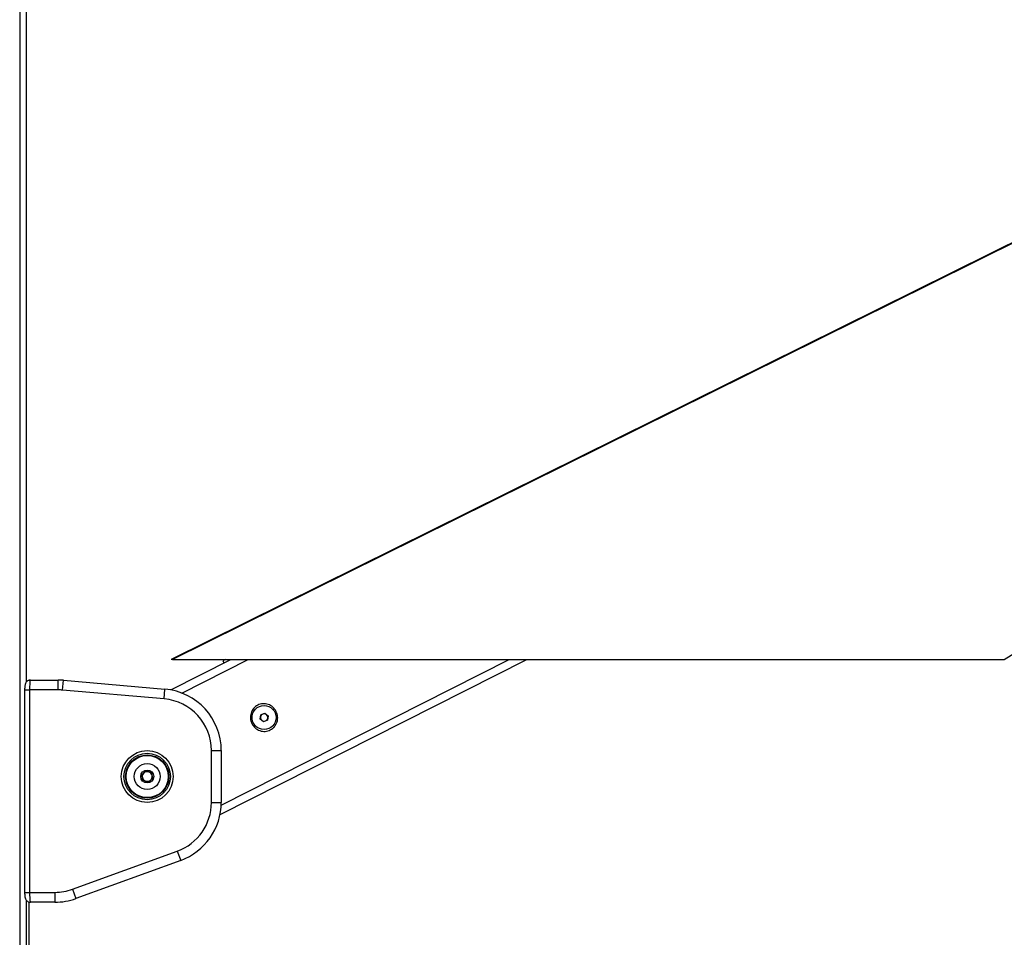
# Paper-space layout 'Surface Plate' of a CAD drawing. Header units: millimetres. Extents: x 2386 to 18395, y 1192 to 15955.
# Tile 10 of 48: x 3287 to 4084, y 5745 to 6489. Entities that reach past the tile are written whole.
import ezdxf

# ---------------------------------------------------------------- set-up
doc = ezdxf.new("R2010")
doc.units = ezdxf.units.MM
doc.layers.add('COMPONENT_GEOMETRY', color=7, linetype='Continuous')
doc.styles.add('SLDTEXTSTYLE1', font='TXT', dxfattribs={"width": 0.75})
doc.dimstyles.new('SLDDIMSTYLE0', dxfattribs={"dimtxt": 100, "dimasz": 6.604, "dimexe": 0, "dimexo": 0.0625, "dimgap": 25, "dimtad": 0, "dimtih": 1, "dimtoh": 1, "dimdec": 0, "dimlfac": 0.5, "dimrnd": 1e-09, "dimzin": 12, "dimdsep": 46, "dimtxsty": 'SLDTEXTSTYLE1', "dimsah": 1, "dimcen": 0.09, "dimadec": 0, "dimazin": 3, "dimtfac": 1, "dimtdec": 0, "dimtofl": 0, "dimtmove": 0, "dimatfit": 3, "dimfxl": 1, "dimfrac": 2, "dimtolj": 1, "dimtzin": 12, "dimarcsym": 0})

# ---------------------------------------------------------------- blocks, each defined once
blk = doc.blocks.new('_D_5')
at = {"layer": 'COMPONENT_GEOMETRY', "color": 7, "ltscale": 2}
for p, q in [((10064.61, 5970.28), (10176.21, 5970.28)), ((10169.86, 5970.28), (10169.86, 3818.65)), ((10169.86, 1508.27), (10169.86, 3659.9)), ((3457.91, 1508.27), (10176.21, 1508.27))]:
    blk.add_line(p, q, dxfattribs=at)
for points in [[(10169.86, 5970.28), (10168.85, 5963.68), (10170.88, 5963.68)], [(10169.86, 1508.27), (10170.88, 1514.88), (10168.85, 1514.88)]]:
    blk.add_solid(points, dxfattribs=at)
at = {"layer": 'COMPONENT_GEOMETRY', "color": 7, "ltscale": 2, "insert": (10022.09, 3788.81), "char_height": 100, "attachment_point": 1, "style": 'SLDTEXTSTYLE1'}
blk.add_mtext('2231', dxfattribs=at)

psp = doc.layouts.new('Surface Plate')

# ---------------------------------------------------------------- linework, layer by layer
at = {"color": 8, "linetype": 'Continuous', "lineweight": 25, "ltscale": 2}
for p, q in [((3286.68, 7303.27), (3286.68, 1555.27)), ((3292.32, 5952.38), (3292.32, 7123.36)), ((4084.08, 5970.28), (4134.04, 6001.69)), ((3418.04, 5943.14), (3471.78, 5970.28)), ((3449.91, 5852.44), (3683.21, 5970.28)), ((3290.69, 5945.72), (3294.69, 5945.72)), ((3290.69, 5781.72), (3294.69, 5781.72)), ((3292.32, 1555.27), (3292.32, 5775.07))]:
    psp.add_line(p, q, dxfattribs=at)
at = {"color": 7, "linetype": 'Continuous', "lineweight": 25, "ltscale": 2}
for p, q in [((3292.33, 5952.39), (3292.33, 7123.36)), ((4756.75, 6638.18), (3409.28, 5970.31)), ((3409.04, 5945.69), (3457.72, 5970.28)), ((3410.3, 5970.28), (4084.08, 5970.28)), ((3449, 5844.88), (3697.27, 5970.28)), ((3453.24, 5970.26), (3451.29, 5969.27)), ((3451.29, 5969.27), (3452.19, 5967.49)), ((3293.97, 5953.72), (3295.32, 5953.72)), ((3295.32, 5953.72), (3317.77, 5953.72)), ((3317.77, 5945.72), (3317.77, 5953.72)), ((3321.43, 5945.56), (3322.13, 5953.53)), ((3322.13, 5953.53), (3404.31, 5946.34)), ((3290.69, 5945.72), (3290.69, 5781.72)), ((3294.69, 5945.72), (3294.69, 5781.72)), ((3317.77, 5945.72), (3294.69, 5945.72)), ((3403.61, 5938.37), (3321.43, 5945.56)), ((3403.61, 5938.37), (3404.31, 5946.34)), ((3481.34, 5922.09), (3481.87, 5925.51)), ((3481.87, 5925.51), (3485.1, 5926.77)), ((3485.1, 5926.77), (3487.8, 5924.6)), ((3484.04, 5919.92), (3481.34, 5922.09)), ((3487.27, 5921.18), (3484.04, 5919.92)), ((3487.8, 5924.6), (3487.27, 5921.18)), ((3441.95, 5896.53), (3449.95, 5896.53)), ((3441.95, 5854.59), (3441.95, 5896.53)), ((3449.95, 5896.53), (3449.95, 5854.59)), ((3385.56, 5877), (3389.01, 5880.08)), ((3386.51, 5872.48), (3385.56, 5877)), ((3385.79, 5875.91), (3386.58, 5877.91)), ((3388.18, 5879.34), (3390.3, 5879.65)), ((3389.01, 5880.08), (3393.4, 5878.63)), ((3392.34, 5878.98), (3393.67, 5877.3)), ((3393.4, 5878.63), (3394.34, 5874.11)), ((3387.57, 5872.13), (3386.23, 5873.81)), ((3390.89, 5871.04), (3386.51, 5872.48)), ((3391.73, 5871.78), (3389.6, 5871.46)), ((3394.34, 5874.11), (3390.89, 5871.04)), ((3394.11, 5875.2), (3393.33, 5873.21)), ((3441.95, 5854.59), (3449.95, 5854.59)), ((3329.5, 5784.25), (3414.32, 5815.12)), ((3414.32, 5815.12), (3417.05, 5807.6)), ((3417.05, 5807.6), (3332.24, 5776.73)), ((3294.69, 5781.72), (3315.13, 5781.72)), ((3315.13, 5781.72), (3315.13, 5773.72)), ((3329.5, 5784.25), (3332.24, 5776.73)), ((3292.33, 1555.27), (3292.33, 5775.06)), ((3293.97, 5773.72), (3295.32, 5773.72)), ((3293.97, 5773.72), (3293.97, 5161.55)), ((3315.13, 5773.72), (3295.32, 5773.72))]:
    psp.add_line(p, q, dxfattribs=at)
at = {"color": 8, "linetype": 'Continuous', "lineweight": 25, "ltscale": 2, "flags": 128}
psp.add_lwpolyline([(4757.33, 6637.97), (4467.91, 6494.51), (4245.92, 6384.47), (4023.92, 6274.43), (3579.92, 6054.36), (3410.3, 5970.28)], dxfattribs=at)
at = {"color": 7, "linetype": 'Continuous', "lineweight": 25, "ltscale": 4}
for centre, radius in [((3484.57, 5923.34), 9.75), ((3389.95, 5875.56), 21), ((3389.95, 5875.56), 18.8), ((3389.95, 5875.56), 17.5), ((3389.95, 5875.56), 17.1), ((3389.95, 5875.56), 10.5), ((3389.95, 5875.56), 5.25)]:
    psp.add_circle(centre, radius, dxfattribs=at)
for centre, radius, start, end in [((3317.77, 5903.72), 50, 85, 90), ((3317.77, 5903.72), 42, 85, 90), ((3399.95, 5896.53), 50, 0, 85), ((3399.95, 5896.53), 42, 0, 85), ((3484.57, 5923.34), 3, 111.21561, 171.21561), ((3484.57, 5923.34), 3, 51.21561, 111.21561), ((3484.57, 5923.34), 3, 351.21561, 51.21561), ((3484.57, 5923.34), 3, 171.21561, 231.21561), ((3484.57, 5923.34), 3, 231.21561, 291.21561), ((3484.57, 5923.34), 3, 291.21561, 351.21561), ((3389.95, 5875.56), 4, 131.76783, 191.76783), ((3389.95, 5875.56), 4, 71.76783, 131.76783), ((3389.95, 5875.56), 4, 11.76783, 71.76783), ((3389.95, 5875.56), 4, 191.76783, 251.76783), ((3389.95, 5875.56), 4, 251.76783, 311.76783), ((3389.95, 5875.56), 4, 311.76783, 11.76783), ((3399.95, 5854.59), 42, 290, 0), ((3399.95, 5854.59), 50, 290, 0), ((3315.13, 5823.72), 42, 270, 290), ((3315.13, 5823.72), 50, 270, 290)]:
    psp.add_arc(centre, radius, start, end, dxfattribs=at)
at = {"color": 7, "linetype": 'Continuous', "lineweight": 25, "ltscale": 2}
for points, knots in [([(3410.3, 5970.28), (3410.11, 5970.28), (3409.65, 5970.28), (3409.26, 5970.28), (3409.29, 5970.28), (3409.29, 5970.28)], [0, 0, 0, 0, 0.288398, 0.744438, 1, 1, 1, 1]), ([(3295.24, 5953.68), (3295.17, 5953.69), (3294.6, 5953.76), (3293.65, 5953.41), (3292.61, 5952.77), (3291.9, 5951.96), (3291.42, 5951.1), (3291.1, 5950.16), (3290.88, 5949), (3290.72, 5947.48), (3290.7, 5946.29), (3290.69, 5945.72)], [0, 0, 0, 0, 0.020938, 0.1520927, 0.2585486, 0.3539794, 0.4457733, 0.548323, 0.6854561, 0.8484265, 1, 1, 1, 1]), ([(3295.32, 5953.72), (3295.25, 5953.63), (3295.11, 5953.45), (3294.92, 5952.04), (3294.77, 5949.97), (3294.7, 5947.73), (3294.69, 5946.27), (3294.69, 5945.72)], [0, 0, 0, 0, 0.217102, 0.434577, 0.651626, 0.866747, 1, 1, 1, 1]), ([(3494.39, 5928.31), (3494.91, 5926.91), (3495.94, 5924.14), (3495.38, 5919.65), (3493.61, 5916.39), (3491.52, 5914.37), (3489.69, 5913.2), (3487.66, 5912.42), (3484.8, 5911.94), (3481.11, 5912.44), (3477.24, 5914.7), (3474.49, 5918.26), (3473.26, 5922.59), (3473.74, 5927.04), (3475.53, 5930.3), (3477.62, 5932.32), (3479.45, 5933.49), (3481.48, 5934.27), (3484.34, 5934.75), (3488.01, 5934.24), (3491.96, 5932.02), (3493.58, 5929.55), (3494.39, 5928.31)], [0, 0, 0, 0, 0.063125, 0.125872, 0.188039, 0.218977, 0.250026, 0.2809, 0.311978, 0.374046, 0.436741, 0.500168, 0.563277, 0.625955, 0.688045, 0.719143, 0.750062, 0.781026, 0.812104, 0.874212, 0.936896, 1, 1, 1, 1]), ([(3290.69, 5781.72), (3290.69, 5781.7), (3290.68, 5781.07), (3290.73, 5779.8), (3290.93, 5778.03), (3291.23, 5776.7), (3291.95, 5775.35), (3292.91, 5774.42), (3294.08, 5773.8), (3294.94, 5773.78), (3295.32, 5773.77)], [0, 0, 0, 0, 0.0050463, 0.1662554, 0.3338716, 0.5366517, 0.6556729, 0.7720219, 0.8990224, 1, 1, 1, 1]), ([(3294.69, 5781.72), (3294.69, 5780.83), (3294.71, 5779.05), (3294.82, 5776.67), (3294.98, 5774.86), (3295.15, 5773.86), (3295.27, 5773.76), (3295.32, 5773.72)], [0, 0, 0, 0, 0.2122436, 0.4240221, 0.6364538, 0.8509534, 1, 1, 1, 1])]:
    psp.add_open_spline(points, degree=3, knots=knots, dxfattribs=at)

# ---------------------------------------------------------------- dimensions: what is measured, and where the dimension line sits
at = {"layer": 'COMPONENT_GEOMETRY', "color": 7, "ltscale": 2}
dim = psp.add_linear_dim(base=(10169.86, 1508.27), p1=(10062.07, 5970.28), p2=(3455.37, 1508.27), angle=90, dimstyle='SLDDIMSTYLE0', dxfattribs=at)
dim.commit()
dim.dimension.update_dxf_attribs({"geometry": '_D_5', "text_midpoint": (10169.86, 3739.28), "dimtype": 160})

doc.saveas('drawing.dxf')
